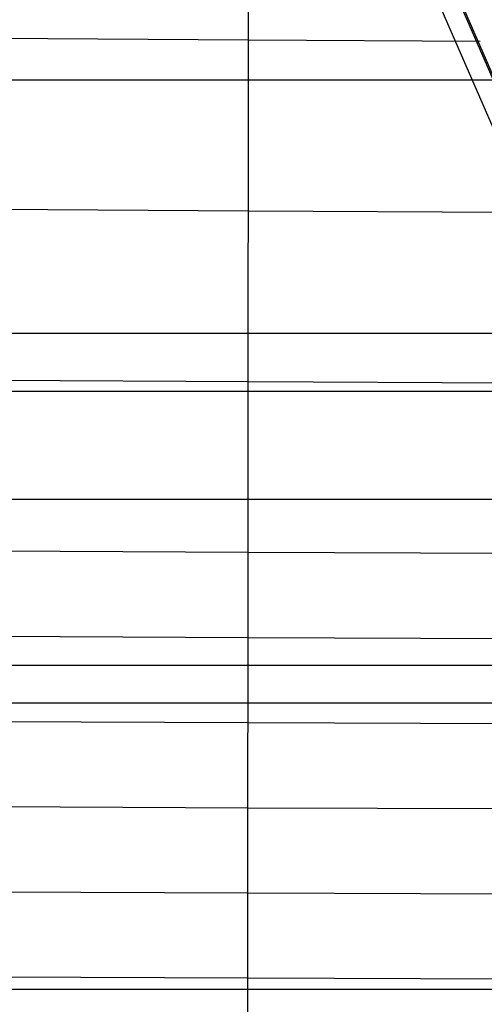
# Model space of a CAD drawing. Extents: x -260 to 296, y -277 to 294.
# Tile 175 of 241: x 203.49 to 207.8, y 67.34 to 76.46. Entities that reach past the tile are written whole.
import ezdxf

# ---------------------------------------------------------------- set-up
doc = ezdxf.new("R2010")
doc.units = 0
doc.layers.add('PREDEFINITO', color=7, linetype='CONTINUOUS')

msp = doc.modelspace()

# ---------------------------------------------------------------- linework, layer by layer
at = {"layer": 'PREDEFINITO'}
for p, q in [((205.6077, 67.5844, 441.742), (205.6166, 81.0311, 440.4235)), ((206.6582, 78.7471, 440.4206), (209.4671, 72.2959, 440.5089)), ((206.9707, 77.5557, 439.4895), (209.501, 71.7229, 439.6219)), ((207.1709, 77.5414, 438.6079), (209.708, 71.7002, 438.7256)), ((125.2314, 76.8558, 458.76), (205.6139, 76.277, 440.8674)), ((205.6139, 76.277, 440.8674), (207.7613, 76.2667, 440.4382)), ((-199.1258, 75.9064, 407.703), (234.9013, 75.9064, 407.703)), ((125.2316, 75.2281, 458.745), (205.6129, 74.6933, 441.0207)), ((205.6129, 74.6933, 441.0207), (208.4514, 74.6807, 440.4603)), ((-200.3813, 73.5597, 398.5547), (236.155, 73.5597, 398.5547)), ((125.2317, 73.6039, 458.7324), (205.6118, 73.1107, 441.1765)), ((205.6118, 73.1107, 441.1765), (209.1291, 73.0964, 440.4906)), ((-200.3813, 73.0233, 407.5293), (236.155, 73.0233, 407.5293)), ((-200.9945, 72.0215, 398.4713), (236.7673, 72.0215, 398.4713)), ((125.2317, 71.9835, 458.7223), (205.6107, 71.5297, 441.3348)), ((205.6107, 71.5297, 441.3348), (209.7944, 71.5139, 440.5287)), ((125.2317, 71.1747, 458.7182), (205.6102, 70.7398, 441.4148)), ((205.6102, 70.7398, 441.4148), (210.1223, 70.7234, 440.5506)), ((-201.598, 70.4824, 398.4035), (237.37, 70.4824, 398.4035)), ((138.6272, 70.285, 455.9962), (205.6096, 69.9504, 441.4953)), ((-201.598, 70.1326, 407.3967), (237.37, 70.1326, 407.3967)), ((205.6096, 69.9504, 441.4953), (210.4472, 69.9335, 440.5745)), ((138.6271, 69.4817, 456.0025), (205.609, 69.1614, 441.5766)), ((205.609, 69.1614, 441.5766), (210.7689, 69.144, 440.6003)), ((138.627, 68.6795, 456.0094), (205.6084, 68.3728, 441.6588)), ((205.6084, 68.3728, 441.6588), (211.0876, 68.3549, 440.6285)), ((138.6269, 67.8783, 456.017), (205.6077, 67.5844, 441.742)), ((205.5908, 49.5477, 443.9438), (205.6077, 67.5844, 441.742)), ((205.6077, 67.5844, 441.742), (211.4032, 67.5661, 440.659)), ((-202.7469, 67.4794, 398.3168), (238.5176, 67.4794, 398.3168))]:
    msp.add_line(p, q, dxfattribs=at)

doc.saveas('drawing.dxf')
